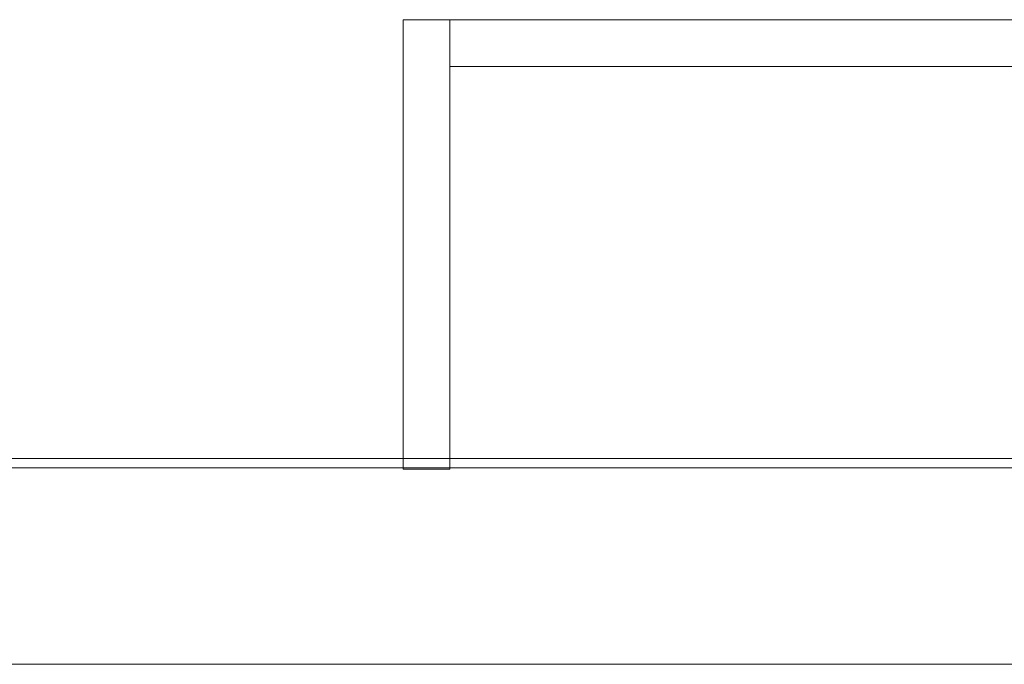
# Model space of a CAD drawing. Header units: millimetres. Extents: x -261 to 187, y -214 to 106.
# Tile 188 of 256: x -197.71 to -195.19, y -158.55 to -156.9. Entities that reach past the tile are written whole.
import ezdxf

# ---------------------------------------------------------------- set-up
doc = ezdxf.new("R2010")
doc.units = ezdxf.units.MM
doc.header["$LTSCALE"] = 0.005
doc.header["$MEASUREMENT"] = 0
for name, color, linetype, lineweight in [('IFC-Parede padrão-Contorno', 9, 'Continuous', 5), ('IFC-Parede-Contorno', 9, 'Continuous', 5), ('IFC-Viga-Contorno', 9, 'Continuous', 5)]:
    doc.layers.add(name, color=color, linetype=linetype, lineweight=lineweight)

msp = doc.modelspace()

# ---------------------------------------------------------------- linework, layer by layer
at = {"layer": 'IFC-Parede padrão-Contorno', "lineweight": 5}
for p, q in [((-196.7309, -156.9004), (-196.6261, -156.9004)), ((-196.7309, -157.0043), (-196.7309, -156.9004)), ((-196.6261, -156.9004), (-196.6152, -156.9004)), ((-196.6152, -156.9004), (-196.6109, -156.9004)), ((-196.6109, -157.0043), (-196.6109, -156.9004)), ((-196.6109, -156.9004), (-196.4761, -156.9004)), ((-196.4761, -156.9004), (-194.932, -156.9004)), ((-196.6109, -157.0204), (-196.6109, -156.9167)), ((-196.7309, -158.0091), (-196.7309, -157.0043)), ((-196.6109, -158.0091), (-196.6109, -157.0043)), ((-196.6109, -157.0204), (-196.4761, -157.0204)), ((-196.4761, -157.0204), (-194.932, -157.0204)), ((-196.7309, -158.0506), (-196.7309, -158.0091)), ((-196.6109, -158.0506), (-196.6109, -158.0091)), ((-196.7309, -158.0506), (-196.6261, -158.0506)), ((-196.6261, -158.0506), (-196.6152, -158.0506)), ((-196.6152, -158.0506), (-196.6109, -158.0506))]:
    msp.add_line(p, q, dxfattribs=at)
at = {"layer": 'IFC-Parede-Contorno', "lineweight": 5}
for p, q in [((-203.5365, -158.0235), (-194.9381, -158.0235)), ((-199.446, -158.0475), (-194.8243, -158.0475)), ((-207.1471, -158.5499), (-195.5229, -158.5499)), ((-195.5229, -158.5499), (-195.4702, -158.5499)), ((-195.4702, -158.5499), (-195.4644, -158.5499)), ((-195.4644, -158.5499), (-195.3729, -158.5499)), ((-195.3729, -158.5499), (-193.8491, -158.5499))]:
    msp.add_line(p, q, dxfattribs=at)
at = {"layer": 'IFC-Viga-Contorno', "lineweight": 5}
msp.add_line((-200.4352, -158.5499), (-195.1343, -158.5499), dxfattribs=at)

doc.saveas('drawing.dxf')
